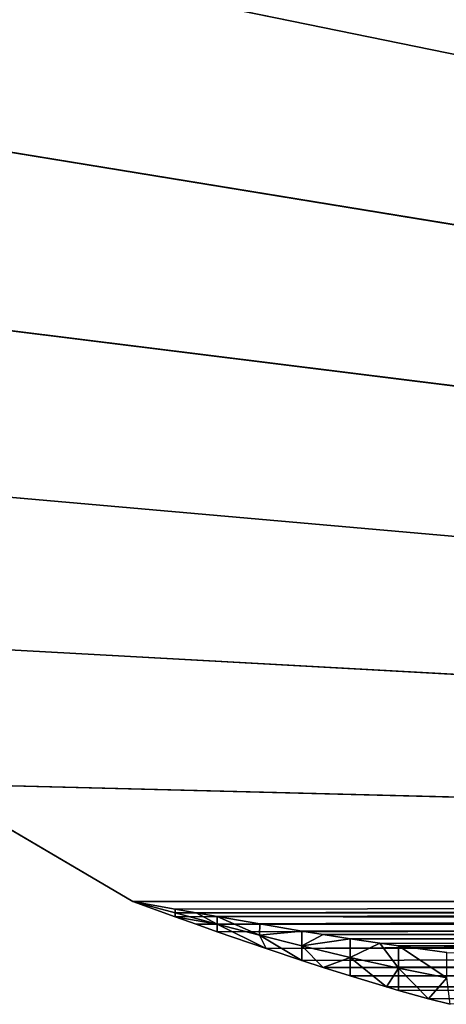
# Model space of a CAD drawing. Header units: centimetres. Extents: x 0.3 to 60.3, y 0 to 8.
# Tile 2 of 256: x 1.8 to 2.6, y 0.1 to 2.2. Entities that reach past the tile are written whole.
import ezdxf

# ---------------------------------------------------------------- set-up
doc = ezdxf.new("R2010")
doc.units = ezdxf.units.CM
doc.header["$LTSCALE"] = 2.54
doc.layers.get('0').update_dxf_attribs({"true_color": 0xff5454})

# ---------------------------------------------------------------- blocks, each defined once
blk = doc.blocks.new('P__ka _azienkowa Ragio 60 cm.STL')
at = {"color": 0}
for p, q in [((0.3383, 2.5621, 0.0015), (11.2018, 0.34, 0.0015)), ((0.3383, 2.5621, 0.0015), (11.2018, 0.34, 0.0015)), ((0.3383, 2.5621, 0.1515), (11.2018, 0.34, 0.1515)), ((0.3383, 2.5621, 0.1515), (11.2018, 0.34, 0.1515)), ((0.4522, 2.0965, 0.0015), (11.2018, 0.34, 0.0015)), ((0.4522, 2.0965, 0.0015), (11.2018, 0.34, 0.0015)), ((0.4522, 2.0965, 0.1515), (11.2018, 0.34, 0.1515)), ((0.4522, 2.0965, 0.1515), (11.2018, 0.34, 0.1515)), ((0.6389, 1.6549, 0.0015), (11.2018, 0.34, 0.0015)), ((0.6389, 1.6549, 0.0015), (11.2018, 0.34, 0.0015)), ((0.6389, 1.6549, 0.1515), (11.2018, 0.34, 0.1515)), ((0.6389, 1.6549, 0.1515), (11.2018, 0.34, 0.1515)), ((0.8935, 1.2487, 0.0015), (11.2018, 0.34, 0.0015)), ((0.8935, 1.2487, 0.0015), (11.2018, 0.34, 0.0015)), ((0.8935, 1.2487, 0.1515), (11.2018, 0.34, 0.1515)), ((0.8935, 1.2487, 0.1515), (11.2018, 0.34, 0.1515)), ((1.2095, 0.8883, 0.0015), (11.2018, 0.34, 0.0015)), ((1.2095, 0.8883, 0.0015), (11.2018, 0.34, 0.0015)), ((1.2095, 0.8883, 0.1515), (11.2018, 0.34, 0.1515)), ((1.2095, 0.8883, 0.1515), (11.2018, 0.34, 0.1515)), ((1.9923, 0.34, 0.0015), (1.579, 0.5828, 0.0015)), ((1.579, 0.5828, 0.0015), (11.2018, 0.34, 0.0015)), ((1.579, 0.5828, 0.0015), (11.2018, 0.34, 0.0015)), ((1.579, 0.5828, 0.1515), (1.9923, 0.34, 0.1515)), ((11.2018, 0.34, 0.1515), (1.579, 0.5828, 0.1515)), ((11.2018, 0.34, 0.1515), (1.579, 0.5828, 0.1515)), ((1.9923, 0.34, 0.0015), (1.579, 0.5828, 0.0015)), ((1.9923, 0.34, 0.0765), (1.579, 0.5828, 0.0015)), ((1.9923, 0.34, 0.0765), (1.579, 0.5828, 0.0015)), ((1.9923, 0.34, 0.0765), (1.579, 0.5828, 0.1515)), ((1.9923, 0.34, 0.0765), (1.579, 0.5828, 0.1515)), ((1.579, 0.5828, 0.1515), (1.9923, 0.34, 0.1515)), ((11.2018, 0.34, 0.0015), (1.9923, 0.34, 0.0015)), ((1.9923, 0.34, 0.1515), (11.2018, 0.34, 0.1515)), ((2.0794, 0.3087, 0.0031), (1.9923, 0.34, 0.0015)), ((11.2018, 0.34, 0.0015), (1.9923, 0.34, 0.0015)), ((1.9923, 0.34, 0.1515), (2.0794, 0.3243, 0.1523)), ((1.9923, 0.34, 0.1515), (11.2018, 0.34, 0.1515)), ((1.9923, 0.34, 0.1515), (2.0794, 0.3243, 0.1523)), ((1.9923, 0.34, 0.1515), (2.0794, 0.3165, 0.0777)), ((1.9923, 0.34, 0.1515), (2.0794, 0.3165, 0.0777)), ((1.9923, 0.34, 0.1515), (1.9923, 0.34, 0.0765)), ((1.9923, 0.34, 0.0765), (2.0794, 0.3165, 0.0777)), ((1.9923, 0.34, 0.0765), (2.0794, 0.3165, 0.0777)), ((1.9923, 0.34, 0.0765), (2.0794, 0.3087, 0.0031)), ((1.9923, 0.34, 0.0765), (2.0794, 0.3087, 0.0031)), ((1.9923, 0.34, 0.0765), (1.9923, 0.34, 0.0015)), ((2.0794, 0.3087, 0.0031), (1.9923, 0.34, 0.0015)), ((1.9923, 0.34, 0.0765), (1.9923, 0.34, 0.0015)), ((1.9923, 0.34, 0.1515), (1.9923, 0.34, 0.0765)), ((2.0794, 0.3087, 0.0031), (11.2018, 0.34, 0.0015)), ((2.0794, 0.3087, 0.0031), (11.2018, 0.34, 0.0015)), ((2.0794, 0.3243, 0.1523), (11.2018, 0.34, 0.1515)), ((2.0794, 0.3243, 0.1523), (11.2018, 0.34, 0.1515)), ((2.1231, 0.2931, 0.0052), (11.2018, 0.34, 0.0015)), ((2.1231, 0.2931, 0.0052), (11.2018, 0.34, 0.0015)), ((2.1231, 0.3165, 0.1533), (11.2018, 0.34, 0.1515)), ((2.1231, 0.3165, 0.1533), (11.2018, 0.34, 0.1515)), ((2.0794, 0.3243, 0.1523), (2.1231, 0.3165, 0.1533)), ((2.0794, 0.3243, 0.1523), (2.1231, 0.3165, 0.1533)), ((2.0794, 0.3243, 0.1523), (2.0794, 0.3165, 0.0777)), ((2.0794, 0.3243, 0.1523), (2.0794, 0.3165, 0.0777)), ((2.0794, 0.3165, 0.0777), (2.1231, 0.3165, 0.1533)), ((2.0794, 0.3165, 0.0777), (2.1231, 0.3165, 0.1533)), ((2.0794, 0.3165, 0.0777), (2.1664, 0.2933, 0.0814)), ((2.0794, 0.3165, 0.0777), (2.1664, 0.2933, 0.0814)), ((2.0794, 0.3165, 0.0777), (2.0794, 0.3087, 0.0031)), ((2.0794, 0.3165, 0.0777), (2.0794, 0.3087, 0.0031)), ((2.1231, 0.2931, 0.0052), (2.0794, 0.3087, 0.0031)), ((2.1231, 0.2931, 0.0052), (2.0794, 0.3087, 0.0031)), ((2.1664, 0.2933, 0.0814), (2.0794, 0.3087, 0.0031)), ((2.1664, 0.2933, 0.0814), (2.0794, 0.3087, 0.0031)), ((2.1231, 0.3165, 0.1533), (11.2018, 0.3165, 0.1533)), ((2.1231, 0.3165, 0.1533), (11.2018, 0.3165, 0.1533)), ((2.1231, 0.3165, 0.1533), (2.1664, 0.3089, 0.1548)), ((2.1231, 0.3165, 0.1533), (2.1664, 0.3089, 0.1548)), ((2.1231, 0.3165, 0.1533), (2.1664, 0.2933, 0.0814)), ((2.1231, 0.3165, 0.1533), (2.1664, 0.2933, 0.0814)), ((2.1664, 0.3089, 0.1548), (11.2018, 0.3165, 0.1533)), ((2.1664, 0.3089, 0.1548), (11.2018, 0.3165, 0.1533)), ((2.1664, 0.3089, 0.1548), (11.2018, 0.2936, 0.1588)), ((2.1664, 0.3089, 0.1548), (11.2018, 0.2936, 0.1588)), ((2.1664, 0.3089, 0.1548), (2.2539, 0.2936, 0.1588)), ((2.2534, 0.2706, 0.0875), (2.1664, 0.3089, 0.1548)), ((2.1664, 0.3089, 0.1548), (2.1664, 0.2933, 0.0814)), ((2.2534, 0.2706, 0.0875), (2.1664, 0.3089, 0.1548)), ((2.1664, 0.3089, 0.1548), (2.2539, 0.2936, 0.1588)), ((2.1664, 0.3089, 0.1548), (2.1664, 0.2933, 0.0814)), ((2.1231, 0.2931, 0.0052), (2.1664, 0.2933, 0.0814)), ((2.1231, 0.2931, 0.0052), (2.1664, 0.2933, 0.0814)), ((2.1664, 0.2777, 0.008), (2.1231, 0.2931, 0.0052)), ((2.1231, 0.2931, 0.0052), (11.2018, 0.2931, 0.0052)), ((2.1231, 0.2931, 0.0052), (11.2018, 0.2931, 0.0052)), ((2.1664, 0.2777, 0.008), (2.1231, 0.2931, 0.0052)), ((2.1664, 0.2933, 0.0814), (2.2534, 0.2706, 0.0875)), ((2.1664, 0.2933, 0.0814), (2.2668, 0.2429, 0.0177)), ((2.1664, 0.2933, 0.0814), (2.2534, 0.2706, 0.0875)), ((2.1664, 0.2777, 0.008), (2.1664, 0.2933, 0.0814)), ((2.1664, 0.2777, 0.008), (2.1664, 0.2933, 0.0814)), ((2.1664, 0.2933, 0.0814), (2.2668, 0.2429, 0.0177)), ((2.1664, 0.2777, 0.008), (11.2018, 0.2931, 0.0052)), ((2.1664, 0.2777, 0.008), (11.2018, 0.2931, 0.0052)), ((2.2534, 0.2706, 0.0875), (2.2539, 0.2936, 0.1588)), ((2.2534, 0.2706, 0.0875), (2.2539, 0.2936, 0.1588)), ((2.2539, 0.2936, 0.1588), (2.3405, 0.2791, 0.1644)), ((11.2018, 0.2936, 0.1588), (2.2539, 0.2936, 0.1588)), ((11.2018, 0.2936, 0.1588), (2.2539, 0.2936, 0.1588)), ((2.2539, 0.2936, 0.1588), (2.3405, 0.2791, 0.1644)), ((2.2668, 0.2429, 0.0177), (11.2018, 0.2931, 0.0052)), ((2.2668, 0.2429, 0.0177), (11.2018, 0.2931, 0.0052)), ((2.3405, 0.2791, 0.1644), (11.2018, 0.2936, 0.1588)), ((2.3405, 0.2791, 0.1644), (11.2018, 0.2936, 0.1588)), ((2.3846, 0.2719, 0.1678), (11.2018, 0.2936, 0.1588)), ((2.3846, 0.2719, 0.1678), (11.2018, 0.2936, 0.1588)), ((2.2668, 0.2429, 0.0177), (2.1664, 0.2777, 0.008)), ((2.2668, 0.2429, 0.0177), (2.1664, 0.2777, 0.008)), ((2.3405, 0.2791, 0.1644), (2.2534, 0.2706, 0.0875)), ((2.3405, 0.2791, 0.1644), (2.2534, 0.2706, 0.0875)), ((2.2534, 0.2706, 0.0875), (2.3405, 0.2486, 0.0959)), ((2.2668, 0.2429, 0.0177), (2.2534, 0.2706, 0.0875)), ((2.2668, 0.2429, 0.0177), (2.2534, 0.2706, 0.0875)), ((2.3405, 0.2182, 0.0274), (2.2534, 0.2706, 0.0875)), ((2.3405, 0.2182, 0.0274), (2.2534, 0.2706, 0.0875)), ((2.2534, 0.2706, 0.0875), (2.3405, 0.2486, 0.0959)), ((2.3405, 0.2791, 0.1644), (2.3846, 0.2719, 0.1678)), ((2.3405, 0.2791, 0.1644), (2.3846, 0.2719, 0.1678)), ((2.3405, 0.2791, 0.1644), (2.3405, 0.2486, 0.0959)), ((2.3405, 0.2791, 0.1644), (2.3405, 0.2486, 0.0959)), ((2.3846, 0.2719, 0.1678), (2.3405, 0.2486, 0.0959)), ((2.3846, 0.2719, 0.1678), (2.3405, 0.2486, 0.0959)), ((2.3846, 0.2719, 0.1678), (11.2018, 0.2719, 0.1678)), ((2.3846, 0.2719, 0.1678), (11.2018, 0.2719, 0.1678)), ((2.3846, 0.2719, 0.1678), (2.4402, 0.2631, 0.1727)), ((2.3846, 0.2719, 0.1678), (2.4402, 0.2631, 0.1727)), ((2.4402, 0.2631, 0.1727), (11.2018, 0.2719, 0.1678)), ((2.4402, 0.2631, 0.1727), (11.2018, 0.2719, 0.1678)), ((11.2018, 0.2473, 0.0162), (2.2668, 0.2429, 0.0177)), ((11.2018, 0.2473, 0.0162), (2.2668, 0.2429, 0.0177)), ((2.4402, 0.2631, 0.1727), (2.3405, 0.2486, 0.0959)), ((2.4402, 0.2631, 0.1727), (2.3405, 0.2486, 0.0959)), ((2.3405, 0.2486, 0.0959), (2.4402, 0.2247, 0.1083)), ((2.3405, 0.2182, 0.0274), (2.3405, 0.2486, 0.0959)), ((2.3405, 0.2182, 0.0274), (2.3405, 0.2486, 0.0959)), ((2.3846, 0.2038, 0.0342), (2.3405, 0.2486, 0.0959)), ((2.3846, 0.2038, 0.0342), (2.3405, 0.2486, 0.0959)), ((2.3405, 0.2486, 0.0959), (2.4402, 0.2247, 0.1083)), ((2.3405, 0.2182, 0.0274), (11.2018, 0.2473, 0.0162)), ((2.3405, 0.2182, 0.0274), (11.2018, 0.2473, 0.0162)), ((2.3846, 0.2038, 0.0342), (11.2018, 0.2473, 0.0162)), ((2.3846, 0.2038, 0.0342), (11.2018, 0.2473, 0.0162)), ((2.4402, 0.2631, 0.1727), (11.2018, 0.2518, 0.1801)), ((2.4402, 0.2631, 0.1727), (11.2018, 0.2518, 0.1801)), ((2.4402, 0.2631, 0.1727), (2.5011, 0.2539, 0.1787)), ((2.4402, 0.2631, 0.1727), (2.5011, 0.2539, 0.1787)), ((2.4402, 0.2631, 0.1727), (2.4402, 0.2247, 0.1083)), ((2.4402, 0.2631, 0.1727), (2.4402, 0.2247, 0.1083)), ((2.4402, 0.2247, 0.1083), (2.5011, 0.2539, 0.1787)), ((2.4402, 0.2247, 0.1083), (2.5011, 0.2539, 0.1787)), ((2.5011, 0.2539, 0.1787), (11.2018, 0.2518, 0.1801)), ((2.5011, 0.2539, 0.1787), (11.2018, 0.2518, 0.1801)), ((2.5011, 0.2539, 0.1787), (2.5398, 0.2483, 0.1828)), ((2.5011, 0.2539, 0.1787), (2.5398, 0.2483, 0.1828)), ((2.5011, 0.2539, 0.1787), (2.5398, 0.2025, 0.1234)), ((2.5011, 0.2539, 0.1787), (2.5398, 0.2025, 0.1234)), ((11.2018, 0.2518, 0.1801), (2.5398, 0.2483, 0.1828)), ((11.2018, 0.2518, 0.1801), (2.5398, 0.2483, 0.1828)), ((2.5398, 0.2483, 0.1828), (11.2018, 0.2339, 0.1954)), ((2.5398, 0.2483, 0.1828), (2.6395, 0.2348, 0.1946)), ((2.5398, 0.2483, 0.1828), (11.2018, 0.2339, 0.1954)), ((2.5398, 0.2025, 0.1234), (2.5398, 0.2483, 0.1828)), ((2.6395, 0.1822, 0.1411), (2.5398, 0.2483, 0.1828)), ((2.5398, 0.2025, 0.1234), (2.5398, 0.2483, 0.1828)), ((2.6395, 0.1822, 0.1411), (2.5398, 0.2483, 0.1828)), ((2.5398, 0.2483, 0.1828), (2.6395, 0.2348, 0.1946)), ((2.3405, 0.2182, 0.0274), (2.2668, 0.2429, 0.0177)), ((2.3405, 0.2182, 0.0274), (2.2668, 0.2429, 0.0177)), ((2.3846, 0.2038, 0.0342), (2.4402, 0.2247, 0.1083)), ((2.3846, 0.2038, 0.0342), (2.4402, 0.2247, 0.1083)), ((2.4402, 0.2247, 0.1083), (2.5398, 0.2025, 0.1234)), ((2.4402, 0.2247, 0.1083), (2.5398, 0.2025, 0.1234)), ((2.4402, 0.2247, 0.1083), (2.5154, 0.1637, 0.0588)), ((2.4402, 0.1863, 0.0439), (2.4402, 0.2247, 0.1083)), ((2.4402, 0.1863, 0.0439), (2.4402, 0.2247, 0.1083)), ((2.4402, 0.2247, 0.1083), (2.5154, 0.1637, 0.0588)), ((2.3846, 0.2038, 0.0342), (2.3405, 0.2182, 0.0274)), ((2.3846, 0.2038, 0.0342), (2.3405, 0.2182, 0.0274)), ((2.4402, 0.1863, 0.0439), (2.3846, 0.2038, 0.0342)), ((2.3846, 0.2038, 0.0342), (11.2018, 0.2038, 0.0342)), ((2.3846, 0.2038, 0.0342), (11.2018, 0.2038, 0.0342)), ((2.4402, 0.1863, 0.0439), (2.3846, 0.2038, 0.0342)), ((2.4402, 0.1863, 0.0439), (11.2018, 0.2038, 0.0342)), ((2.4402, 0.1863, 0.0439), (11.2018, 0.2038, 0.0342)), ((2.5154, 0.1637, 0.0588), (11.2018, 0.2038, 0.0342)), ((2.5154, 0.1637, 0.0588), (11.2018, 0.2038, 0.0342)), ((2.5154, 0.1637, 0.0588), (2.4402, 0.1863, 0.0439)), ((2.5154, 0.1637, 0.0588), (2.4402, 0.1863, 0.0439)), ((2.5154, 0.1637, 0.0588), (2.5398, 0.2025, 0.1234)), ((2.5154, 0.1637, 0.0588), (2.5398, 0.2025, 0.1234)), ((2.6016, 0.1395, 0.0783), (2.5398, 0.2025, 0.1234)), ((2.5398, 0.2025, 0.1234), (2.5398, 0.1566, 0.0641)), ((2.6016, 0.1395, 0.0783), (2.5398, 0.2025, 0.1234)), ((2.6395, 0.1822, 0.1411), (2.5398, 0.2025, 0.1234)), ((2.6395, 0.1822, 0.1411), (2.5398, 0.2025, 0.1234)), ((2.5398, 0.2025, 0.1234), (2.5398, 0.1566, 0.0641)), ((2.5398, 0.1566, 0.0641), (2.5154, 0.1637, 0.0588)), ((2.5154, 0.1637, 0.0588), (11.2018, 0.1637, 0.0588)), ((2.5154, 0.1637, 0.0588), (11.2018, 0.1637, 0.0588)), ((2.5398, 0.1566, 0.0641), (2.5154, 0.1637, 0.0588)), ((11.2018, 0.1637, 0.0588), (2.5398, 0.1566, 0.0641)), ((11.2018, 0.1637, 0.0588), (2.5398, 0.1566, 0.0641)), ((2.6395, 0.1822, 0.1411), (2.6016, 0.1395, 0.0783)), ((2.6395, 0.1822, 0.1411), (2.6016, 0.1395, 0.0783)), ((2.6016, 0.1395, 0.0783), (11.2018, 0.1637, 0.0588)), ((2.6016, 0.1395, 0.0783), (11.2018, 0.1637, 0.0588)), ((2.6016, 0.1395, 0.0783), (2.5398, 0.1566, 0.0641)), ((2.6016, 0.1395, 0.0783), (2.5398, 0.1566, 0.0641)), ((2.6462, 0.1279, 0.0894), (2.6016, 0.1395, 0.0783)), ((2.6462, 0.1279, 0.0894), (2.6016, 0.1395, 0.0783))]:
    blk.add_line(p, q, dxfattribs=at)
mesh = blk.add_polyface(dxfattribs=at)
corners = [(11.2018, 0.34, 0.0015), (2.2739, 7.8591, 0.0015), (2.7791, 7.9944, 0.0015)]
mesh.append_faces([[corners[k] for k in face] for face in [(0, 1, 2)]], dxfattribs={"color": 0})
mesh = blk.add_polyface(dxfattribs=at)
corners = [(11.2018, 0.34, 0.1515), (2.7791, 7.9944, 0.1515), (2.2739, 7.8591, 0.1515)]
mesh.append_faces([[corners[k] for k in face] for face in [(0, 1, 2)]], dxfattribs={"color": 0})
mesh = blk.add_polyface(dxfattribs=at)
corners = [(11.2018, 0.34, 0.0015), (1.8, 7.6381, 0.0015), (2.2739, 7.8591, 0.0015)]
mesh.append_faces([[corners[k] for k in face] for face in [(0, 1, 2)]], dxfattribs={"color": 0})
mesh = blk.add_polyface(dxfattribs=at)
corners = [(11.2018, 0.34, 0.1515), (2.2739, 7.8591, 0.1515), (1.8, 7.6381, 0.1515)]
mesh.append_faces([[corners[k] for k in face] for face in [(0, 1, 2)]], dxfattribs={"color": 0})
mesh = blk.add_polyface(dxfattribs=at)
corners = [(11.2018, 0.34, 0.0015), (1.3716, 7.3381, 0.0015), (1.8, 7.6381, 0.0015)]
mesh.append_faces([[corners[k] for k in face] for face in [(0, 1, 2)]], dxfattribs={"color": 0})
mesh = blk.add_polyface(dxfattribs=at)
corners = [(11.2018, 0.34, 0.1515), (1.8, 7.6381, 0.1515), (1.3716, 7.3381, 0.1515)]
mesh.append_faces([[corners[k] for k in face] for face in [(0, 1, 2)]], dxfattribs={"color": 0})
mesh = blk.add_polyface(dxfattribs=at)
corners = [(11.2018, 0.34, 0.0015), (1.0019, 6.9684, 0.0015), (1.3716, 7.3381, 0.0015)]
mesh.append_faces([[corners[k] for k in face] for face in [(0, 1, 2)]], dxfattribs={"color": 0})
mesh = blk.add_polyface(dxfattribs=at)
corners = [(11.2018, 0.34, 0.1515), (1.3716, 7.3381, 0.1515), (1.0019, 6.9684, 0.1515)]
mesh.append_faces([[corners[k] for k in face] for face in [(0, 1, 2)]], dxfattribs={"color": 0})
mesh = blk.add_polyface(dxfattribs=at)
corners = [(11.2018, 0.34, 0.0015), (0.7019, 6.54, 0.0015), (1.0019, 6.9684, 0.0015)]
mesh.append_faces([[corners[k] for k in face] for face in [(0, 1, 2)]], dxfattribs={"color": 0})
mesh = blk.add_polyface(dxfattribs=at)
corners = [(11.2018, 0.34, 0.1515), (1.0019, 6.9684, 0.1515), (0.7019, 6.54, 0.1515)]
mesh.append_faces([[corners[k] for k in face] for face in [(0, 1, 2)]], dxfattribs={"color": 0})
mesh = blk.add_polyface(dxfattribs=at)
corners = [(11.2018, 0.34, 0.0015), (0.4809, 6.0661, 0.0015), (0.7019, 6.54, 0.0015)]
mesh.append_faces([[corners[k] for k in face] for face in [(0, 1, 2)]], dxfattribs={"color": 0})
mesh = blk.add_polyface(dxfattribs=at)
corners = [(11.2018, 0.34, 0.1515), (0.7019, 6.54, 0.1515), (0.4809, 6.0661, 0.1515)]
mesh.append_faces([[corners[k] for k in face] for face in [(0, 1, 2)]], dxfattribs={"color": 0})
mesh = blk.add_polyface(dxfattribs=at)
corners = [(11.2018, 0.34, 0.0015), (0.3456, 5.5609, 0.0015), (0.4809, 6.0661, 0.0015)]
mesh.append_faces([[corners[k] for k in face] for face in [(0, 1, 2)]], dxfattribs={"color": 0})
mesh = blk.add_polyface(dxfattribs=at)
corners = [(11.2018, 0.34, 0.1515), (0.4809, 6.0661, 0.1515), (0.3456, 5.5609, 0.1515)]
mesh.append_faces([[corners[k] for k in face] for face in [(0, 1, 2)]], dxfattribs={"color": 0})
mesh = blk.add_polyface(dxfattribs=at)
corners = [(11.2018, 0.34, 0.0015), (0.3, 5.04, 0.0015), (0.3456, 5.5609, 0.0015)]
mesh.append_faces([[corners[k] for k in face] for face in [(0, 1, 2)]], dxfattribs={"color": 0})
mesh = blk.add_polyface(dxfattribs=at)
corners = [(11.2018, 0.34, 0.1515), (0.3456, 5.5609, 0.1515), (0.3, 5.04, 0.1515)]
mesh.append_faces([[corners[k] for k in face] for face in [(0, 1, 2)]], dxfattribs={"color": 0})
mesh = blk.add_polyface(dxfattribs=at)
corners = [(11.2018, 0.34, 0.0015), (0.3, 3.04, 0.0015), (0.3, 5.04, 0.0015)]
mesh.append_faces([[corners[k] for k in face] for face in [(0, 1, 2)]], dxfattribs={"color": 0})
mesh = blk.add_polyface(dxfattribs=at)
corners = [(11.2018, 0.34, 0.1515), (0.3, 5.04, 0.1515), (0.3, 3.04, 0.1515)]
mesh.append_faces([[corners[k] for k in face] for face in [(0, 1, 2)]], dxfattribs={"color": 0})
mesh = blk.add_polyface(dxfattribs=at)
corners = [(11.2018, 0.34, 0.0015), (0.3383, 2.5621, 0.0015), (0.3, 3.04, 0.0015)]
mesh.append_faces([[corners[k] for k in face] for face in [(0, 1, 2)]], dxfattribs={"color": 0})
mesh = blk.add_polyface(dxfattribs=at)
corners = [(11.2018, 0.34, 0.1515), (0.3, 3.04, 0.1515), (0.3383, 2.5621, 0.1515)]
mesh.append_faces([[corners[k] for k in face] for face in [(0, 1, 2)]], dxfattribs={"color": 0})
mesh = blk.add_polyface(dxfattribs=at)
corners = [(11.2018, 0.34, 0.0015), (0.4522, 2.0965, 0.0015), (0.3383, 2.5621, 0.0015)]
mesh.append_faces([[corners[k] for k in face] for face in [(0, 1, 2)]], dxfattribs={"color": 0})
mesh = blk.add_polyface(dxfattribs=at)
corners = [(11.2018, 0.34, 0.1515), (0.3383, 2.5621, 0.1515), (0.4522, 2.0965, 0.1515)]
mesh.append_faces([[corners[k] for k in face] for face in [(0, 1, 2)]], dxfattribs={"color": 0})
mesh = blk.add_polyface(dxfattribs=at)
corners = [(11.2018, 0.34, 0.0015), (0.6389, 1.6549, 0.0015), (0.4522, 2.0965, 0.0015)]
mesh.append_faces([[corners[k] for k in face] for face in [(0, 1, 2)]], dxfattribs={"color": 0})
mesh = blk.add_polyface(dxfattribs=at)
corners = [(11.2018, 0.34, 0.1515), (0.4522, 2.0965, 0.1515), (0.6389, 1.6549, 0.1515)]
mesh.append_faces([[corners[k] for k in face] for face in [(0, 1, 2)]], dxfattribs={"color": 0})
mesh = blk.add_polyface(dxfattribs=at)
corners = [(11.2018, 0.34, 0.0015), (0.8935, 1.2487, 0.0015), (0.6389, 1.6549, 0.0015)]
mesh.append_faces([[corners[k] for k in face] for face in [(0, 1, 2)]], dxfattribs={"color": 0})
mesh = blk.add_polyface(dxfattribs=at)
corners = [(11.2018, 0.34, 0.1515), (0.6389, 1.6549, 0.1515), (0.8935, 1.2487, 0.1515)]
mesh.append_faces([[corners[k] for k in face] for face in [(0, 1, 2)]], dxfattribs={"color": 0})
mesh = blk.add_polyface(dxfattribs=at)
corners = [(11.2018, 0.34, 0.0015), (1.2095, 0.8883, 0.0015), (0.8935, 1.2487, 0.0015)]
mesh.append_faces([[corners[k] for k in face] for face in [(0, 1, 2)]], dxfattribs={"color": 0})
mesh = blk.add_polyface(dxfattribs=at)
corners = [(11.2018, 0.34, 0.1515), (0.8935, 1.2487, 0.1515), (1.2095, 0.8883, 0.1515)]
mesh.append_faces([[corners[k] for k in face] for face in [(0, 1, 2)]], dxfattribs={"color": 0})
mesh = blk.add_polyface(dxfattribs=at)
corners = [(11.2018, 0.34, 0.0015), (1.579, 0.5828, 0.0015), (1.2095, 0.8883, 0.0015)]
mesh.append_faces([[corners[k] for k in face] for face in [(0, 1, 2)]], dxfattribs={"color": 0})
mesh = blk.add_polyface(dxfattribs=at)
corners = [(11.2018, 0.34, 0.1515), (1.2095, 0.8883, 0.1515), (1.579, 0.5828, 0.1515)]
mesh.append_faces([[corners[k] for k in face] for face in [(0, 1, 2)]], dxfattribs={"color": 0})
mesh = blk.add_polyface(dxfattribs=at)
corners = [(11.2018, 0.34, 0.0015), (1.9923, 0.34, 0.0015), (1.579, 0.5828, 0.0015)]
mesh.append_faces([[corners[k] for k in face] for face in [(0, 1, 2)]], dxfattribs={"color": 0})
mesh = blk.add_polyface(dxfattribs=at)
corners = [(11.2018, 0.34, 0.1515), (1.579, 0.5828, 0.1515), (1.9923, 0.34, 0.1515)]
mesh.append_faces([[corners[k] for k in face] for face in [(0, 1, 2)]], dxfattribs={"color": 0})
mesh = blk.add_polyface(dxfattribs=at)
corners = [(1.9923, 0.34, 0.0765), (1.579, 0.5828, 0.0015), (1.9923, 0.34, 0.0015)]
mesh.append_faces([[corners[k] for k in face] for face in [(0, 1, 2)]], dxfattribs={"color": 0})
mesh = blk.add_polyface(dxfattribs=at)
corners = [(1.579, 0.5828, 0.1515), (1.579, 0.5828, 0.0015), (1.9923, 0.34, 0.0765)]
mesh.append_faces([[corners[k] for k in face] for face in [(0, 1, 2)]], dxfattribs={"color": 0})
mesh = blk.add_polyface(dxfattribs=at)
corners = [(1.579, 0.5828, 0.1515), (1.9923, 0.34, 0.0765), (1.9923, 0.34, 0.1515)]
mesh.append_faces([[corners[k] for k in face] for face in [(0, 1, 2)]], dxfattribs={"color": 0})
mesh = blk.add_polyface(dxfattribs=at)
corners = [(11.2018, 0.34, 0.0015), (2.0794, 0.3087, 0.0031), (1.9923, 0.34, 0.0015)]
mesh.append_faces([[corners[k] for k in face] for face in [(0, 1, 2)]], dxfattribs={"color": 0})
mesh = blk.add_polyface(dxfattribs=at)
corners = [(11.2018, 0.34, 0.1515), (1.9923, 0.34, 0.1515), (2.0794, 0.3243, 0.1523)]
mesh.append_faces([[corners[k] for k in face] for face in [(0, 1, 2)]], dxfattribs={"color": 0})
mesh = blk.add_polyface(dxfattribs=at)
corners = [(2.0794, 0.3243, 0.1523), (1.9923, 0.34, 0.1515), (2.0794, 0.3165, 0.0777)]
mesh.append_faces([[corners[k] for k in face] for face in [(0, 1, 2)]], dxfattribs={"color": 0})
mesh = blk.add_polyface(dxfattribs=at)
corners = [(1.9923, 0.34, 0.1515), (1.9923, 0.34, 0.0765), (2.0794, 0.3165, 0.0777)]
mesh.append_faces([[corners[k] for k in face] for face in [(0, 1, 2)]], dxfattribs={"color": 0})
mesh = blk.add_polyface(dxfattribs=at)
corners = [(2.0794, 0.3165, 0.0777), (1.9923, 0.34, 0.0765), (2.0794, 0.3087, 0.0031)]
mesh.append_faces([[corners[k] for k in face] for face in [(0, 1, 2)]], dxfattribs={"color": 0})
mesh = blk.add_polyface(dxfattribs=at)
corners = [(1.9923, 0.34, 0.0765), (1.9923, 0.34, 0.0015), (2.0794, 0.3087, 0.0031)]
mesh.append_faces([[corners[k] for k in face] for face in [(0, 1, 2)]], dxfattribs={"color": 0})
mesh = blk.add_polyface(dxfattribs=at)
corners = [(11.2018, 0.34, 0.0015), (2.1231, 0.2931, 0.0052), (2.0794, 0.3087, 0.0031)]
mesh.append_faces([[corners[k] for k in face] for face in [(0, 1, 2)]], dxfattribs={"color": 0})
mesh = blk.add_polyface(dxfattribs=at)
corners = [(11.2018, 0.34, 0.1515), (2.0794, 0.3243, 0.1523), (2.1231, 0.3165, 0.1533)]
mesh.append_faces([[corners[k] for k in face] for face in [(0, 1, 2)]], dxfattribs={"color": 0})
mesh = blk.add_polyface(dxfattribs=at)
corners = [(11.2018, 0.2931, 0.0052), (2.1231, 0.2931, 0.0052), (11.2018, 0.34, 0.0015)]
mesh.append_faces([[corners[k] for k in face] for face in [(0, 1, 2)]], dxfattribs={"color": 0})
mesh = blk.add_polyface(dxfattribs=at)
corners = [(11.2018, 0.34, 0.1515), (2.1231, 0.3165, 0.1533), (11.2018, 0.3165, 0.1533)]
mesh.append_faces([[corners[k] for k in face] for face in [(0, 1, 2)]], dxfattribs={"color": 0})
mesh = blk.add_polyface(dxfattribs=at)
corners = [(2.1231, 0.3165, 0.1533), (2.0794, 0.3243, 0.1523), (2.0794, 0.3165, 0.0777)]
mesh.append_faces([[corners[k] for k in face] for face in [(0, 1, 2)]], dxfattribs={"color": 0})
mesh = blk.add_polyface(dxfattribs=at)
corners = [(2.1231, 0.3165, 0.1533), (2.0794, 0.3165, 0.0777), (2.1664, 0.2933, 0.0814)]
mesh.append_faces([[corners[k] for k in face] for face in [(0, 1, 2)]], dxfattribs={"color": 0})
mesh = blk.add_polyface(dxfattribs=at)
corners = [(2.1664, 0.2933, 0.0814), (2.0794, 0.3165, 0.0777), (2.0794, 0.3087, 0.0031)]
mesh.append_faces([[corners[k] for k in face] for face in [(0, 1, 2)]], dxfattribs={"color": 0})
mesh = blk.add_polyface(dxfattribs=at)
corners = [(2.1664, 0.2933, 0.0814), (2.0794, 0.3087, 0.0031), (2.1231, 0.2931, 0.0052)]
mesh.append_faces([[corners[k] for k in face] for face in [(0, 1, 2)]], dxfattribs={"color": 0})
mesh = blk.add_polyface(dxfattribs=at)
corners = [(11.2018, 0.3165, 0.1533), (2.1231, 0.3165, 0.1533), (2.1664, 0.3089, 0.1548)]
mesh.append_faces([[corners[k] for k in face] for face in [(0, 1, 2)]], dxfattribs={"color": 0})
mesh = blk.add_polyface(dxfattribs=at)
corners = [(2.1664, 0.3089, 0.1548), (2.1231, 0.3165, 0.1533), (2.1664, 0.2933, 0.0814)]
mesh.append_faces([[corners[k] for k in face] for face in [(0, 1, 2)]], dxfattribs={"color": 0})
mesh = blk.add_polyface(dxfattribs=at)
corners = [(11.2018, 0.3165, 0.1533), (2.1664, 0.3089, 0.1548), (11.2018, 0.2936, 0.1588)]
mesh.append_faces([[corners[k] for k in face] for face in [(0, 1, 2)]], dxfattribs={"color": 0})
mesh = blk.add_polyface(dxfattribs=at)
corners = [(11.2018, 0.2936, 0.1588), (2.1664, 0.3089, 0.1548), (2.2539, 0.2936, 0.1588)]
mesh.append_faces([[corners[k] for k in face] for face in [(0, 1, 2)]], dxfattribs={"color": 0})
mesh = blk.add_polyface(dxfattribs=at)
corners = [(2.1664, 0.3089, 0.1548), (2.1664, 0.2933, 0.0814), (2.2534, 0.2706, 0.0875)]
mesh.append_faces([[corners[k] for k in face] for face in [(0, 1, 2)]], dxfattribs={"color": 0})
mesh = blk.add_polyface(dxfattribs=at)
corners = [(2.2539, 0.2936, 0.1588), (2.1664, 0.3089, 0.1548), (2.2534, 0.2706, 0.0875)]
mesh.append_faces([[corners[k] for k in face] for face in [(0, 1, 2)]], dxfattribs={"color": 0})
mesh = blk.add_polyface(dxfattribs=at)
corners = [(2.1664, 0.2933, 0.0814), (2.1231, 0.2931, 0.0052), (2.1664, 0.2777, 0.008)]
mesh.append_faces([[corners[k] for k in face] for face in [(0, 1, 2)]], dxfattribs={"color": 0})
mesh = blk.add_polyface(dxfattribs=at)
corners = [(11.2018, 0.2931, 0.0052), (2.1664, 0.2777, 0.008), (2.1231, 0.2931, 0.0052)]
mesh.append_faces([[corners[k] for k in face] for face in [(0, 1, 2)]], dxfattribs={"color": 0})
mesh = blk.add_polyface(dxfattribs=at)
corners = [(2.2534, 0.2706, 0.0875), (2.1664, 0.2933, 0.0814), (2.2668, 0.2429, 0.0177)]
mesh.append_faces([[corners[k] for k in face] for face in [(0, 1, 2)]], dxfattribs={"color": 0})
mesh = blk.add_polyface(dxfattribs=at)
corners = [(2.1664, 0.2933, 0.0814), (2.1664, 0.2777, 0.008), (2.2668, 0.2429, 0.0177)]
mesh.append_faces([[corners[k] for k in face] for face in [(0, 1, 2)]], dxfattribs={"color": 0})
mesh = blk.add_polyface(dxfattribs=at)
corners = [(11.2018, 0.2931, 0.0052), (2.2668, 0.2429, 0.0177), (2.1664, 0.2777, 0.008)]
mesh.append_faces([[corners[k] for k in face] for face in [(0, 1, 2)]], dxfattribs={"color": 0})
mesh = blk.add_polyface(dxfattribs=at)
corners = [(2.3405, 0.2791, 0.1644), (2.2539, 0.2936, 0.1588), (2.2534, 0.2706, 0.0875)]
mesh.append_faces([[corners[k] for k in face] for face in [(0, 1, 2)]], dxfattribs={"color": 0})
mesh = blk.add_polyface(dxfattribs=at)
corners = [(11.2018, 0.2936, 0.1588), (2.2539, 0.2936, 0.1588), (2.3405, 0.2791, 0.1644)]
mesh.append_faces([[corners[k] for k in face] for face in [(0, 1, 2)]], dxfattribs={"color": 0})
mesh = blk.add_polyface(dxfattribs=at)
corners = [(11.2018, 0.2473, 0.0162), (2.2668, 0.2429, 0.0177), (11.2018, 0.2931, 0.0052)]
mesh.append_faces([[corners[k] for k in face] for face in [(0, 1, 2)]], dxfattribs={"color": 0})
mesh = blk.add_polyface(dxfattribs=at)
corners = [(11.2018, 0.2936, 0.1588), (2.3405, 0.2791, 0.1644), (2.3846, 0.2719, 0.1678)]
mesh.append_faces([[corners[k] for k in face] for face in [(0, 1, 2)]], dxfattribs={"color": 0})
mesh = blk.add_polyface(dxfattribs=at)
corners = [(11.2018, 0.2936, 0.1588), (2.3846, 0.2719, 0.1678), (11.2018, 0.2719, 0.1678)]
mesh.append_faces([[corners[k] for k in face] for face in [(0, 1, 2)]], dxfattribs={"color": 0})
mesh = blk.add_polyface(dxfattribs=at)
corners = [(2.3405, 0.2791, 0.1644), (2.2534, 0.2706, 0.0875), (2.3405, 0.2486, 0.0959)]
mesh.append_faces([[corners[k] for k in face] for face in [(0, 1, 2)]], dxfattribs={"color": 0})
mesh = blk.add_polyface(dxfattribs=at)
corners = [(2.2534, 0.2706, 0.0875), (2.2668, 0.2429, 0.0177), (2.3405, 0.2182, 0.0274)]
mesh.append_faces([[corners[k] for k in face] for face in [(0, 1, 2)]], dxfattribs={"color": 0})
mesh = blk.add_polyface(dxfattribs=at)
corners = [(2.3405, 0.2486, 0.0959), (2.2534, 0.2706, 0.0875), (2.3405, 0.2182, 0.0274)]
mesh.append_faces([[corners[k] for k in face] for face in [(0, 1, 2)]], dxfattribs={"color": 0})
mesh = blk.add_polyface(dxfattribs=at)
corners = [(2.3846, 0.2719, 0.1678), (2.3405, 0.2791, 0.1644), (2.3405, 0.2486, 0.0959)]
mesh.append_faces([[corners[k] for k in face] for face in [(0, 1, 2)]], dxfattribs={"color": 0})
mesh = blk.add_polyface(dxfattribs=at)
corners = [(2.4402, 0.2631, 0.1727), (2.3846, 0.2719, 0.1678), (2.3405, 0.2486, 0.0959)]
mesh.append_faces([[corners[k] for k in face] for face in [(0, 1, 2)]], dxfattribs={"color": 0})
mesh = blk.add_polyface(dxfattribs=at)
corners = [(11.2018, 0.2719, 0.1678), (2.3846, 0.2719, 0.1678), (2.4402, 0.2631, 0.1727)]
mesh.append_faces([[corners[k] for k in face] for face in [(0, 1, 2)]], dxfattribs={"color": 0})
mesh = blk.add_polyface(dxfattribs=at)
corners = [(11.2018, 0.2719, 0.1678), (2.4402, 0.2631, 0.1727), (11.2018, 0.2518, 0.1801)]
mesh.append_faces([[corners[k] for k in face] for face in [(0, 1, 2)]], dxfattribs={"color": 0})
mesh = blk.add_polyface(dxfattribs=at)
corners = [(11.2018, 0.2473, 0.0162), (2.3405, 0.2182, 0.0274), (2.2668, 0.2429, 0.0177)]
mesh.append_faces([[corners[k] for k in face] for face in [(0, 1, 2)]], dxfattribs={"color": 0})
mesh = blk.add_polyface(dxfattribs=at)
corners = [(2.4402, 0.2631, 0.1727), (2.3405, 0.2486, 0.0959), (2.4402, 0.2247, 0.1083)]
mesh.append_faces([[corners[k] for k in face] for face in [(0, 1, 2)]], dxfattribs={"color": 0})
mesh = blk.add_polyface(dxfattribs=at)
corners = [(2.3405, 0.2486, 0.0959), (2.3405, 0.2182, 0.0274), (2.3846, 0.2038, 0.0342)]
mesh.append_faces([[corners[k] for k in face] for face in [(0, 1, 2)]], dxfattribs={"color": 0})
mesh = blk.add_polyface(dxfattribs=at)
corners = [(2.4402, 0.2247, 0.1083), (2.3405, 0.2486, 0.0959), (2.3846, 0.2038, 0.0342)]
mesh.append_faces([[corners[k] for k in face] for face in [(0, 1, 2)]], dxfattribs={"color": 0})
mesh = blk.add_polyface(dxfattribs=at)
corners = [(11.2018, 0.2473, 0.0162), (2.3846, 0.2038, 0.0342), (2.3405, 0.2182, 0.0274)]
mesh.append_faces([[corners[k] for k in face] for face in [(0, 1, 2)]], dxfattribs={"color": 0})
mesh = blk.add_polyface(dxfattribs=at)
corners = [(11.2018, 0.2038, 0.0342), (2.3846, 0.2038, 0.0342), (11.2018, 0.2473, 0.0162)]
mesh.append_faces([[corners[k] for k in face] for face in [(0, 1, 2)]], dxfattribs={"color": 0})
mesh = blk.add_polyface(dxfattribs=at)
corners = [(11.2018, 0.2518, 0.1801), (2.4402, 0.2631, 0.1727), (2.5011, 0.2539, 0.1787)]
mesh.append_faces([[corners[k] for k in face] for face in [(0, 1, 2)]], dxfattribs={"color": 0})
mesh = blk.add_polyface(dxfattribs=at)
corners = [(2.5011, 0.2539, 0.1787), (2.4402, 0.2631, 0.1727), (2.4402, 0.2247, 0.1083)]
mesh.append_faces([[corners[k] for k in face] for face in [(0, 1, 2)]], dxfattribs={"color": 0})
mesh = blk.add_polyface(dxfattribs=at)
corners = [(2.5011, 0.2539, 0.1787), (2.4402, 0.2247, 0.1083), (2.5398, 0.2025, 0.1234)]
mesh.append_faces([[corners[k] for k in face] for face in [(0, 1, 2)]], dxfattribs={"color": 0})
mesh = blk.add_polyface(dxfattribs=at)
corners = [(11.2018, 0.2518, 0.1801), (2.5011, 0.2539, 0.1787), (2.5398, 0.2483, 0.1828)]
mesh.append_faces([[corners[k] for k in face] for face in [(0, 1, 2)]], dxfattribs={"color": 0})
mesh = blk.add_polyface(dxfattribs=at)
corners = [(2.5398, 0.2483, 0.1828), (2.5011, 0.2539, 0.1787), (2.5398, 0.2025, 0.1234)]
mesh.append_faces([[corners[k] for k in face] for face in [(0, 1, 2)]], dxfattribs={"color": 0})
mesh = blk.add_polyface(dxfattribs=at)
corners = [(11.2018, 0.2518, 0.1801), (2.5398, 0.2483, 0.1828), (11.2018, 0.2339, 0.1954)]
mesh.append_faces([[corners[k] for k in face] for face in [(0, 1, 2)]], dxfattribs={"color": 0})
mesh = blk.add_polyface(dxfattribs=at)
corners = [(11.2018, 0.2339, 0.1954), (2.5398, 0.2483, 0.1828), (2.6395, 0.2348, 0.1946)]
mesh.append_faces([[corners[k] for k in face] for face in [(0, 1, 2)]], dxfattribs={"color": 0})
mesh = blk.add_polyface(dxfattribs=at)
corners = [(2.5398, 0.2483, 0.1828), (2.5398, 0.2025, 0.1234), (2.6395, 0.1822, 0.1411)]
mesh.append_faces([[corners[k] for k in face] for face in [(0, 1, 2)]], dxfattribs={"color": 0})
mesh = blk.add_polyface(dxfattribs=at)
corners = [(2.6395, 0.2348, 0.1946), (2.5398, 0.2483, 0.1828), (2.6395, 0.1822, 0.1411)]
mesh.append_faces([[corners[k] for k in face] for face in [(0, 1, 2)]], dxfattribs={"color": 0})
mesh = blk.add_polyface(dxfattribs=at)
corners = [(2.4402, 0.2247, 0.1083), (2.3846, 0.2038, 0.0342), (2.4402, 0.1863, 0.0439)]
mesh.append_faces([[corners[k] for k in face] for face in [(0, 1, 2)]], dxfattribs={"color": 0})
mesh = blk.add_polyface(dxfattribs=at)
corners = [(2.5398, 0.2025, 0.1234), (2.4402, 0.2247, 0.1083), (2.5154, 0.1637, 0.0588)]
mesh.append_faces([[corners[k] for k in face] for face in [(0, 1, 2)]], dxfattribs={"color": 0})
mesh = blk.add_polyface(dxfattribs=at)
corners = [(2.4402, 0.2247, 0.1083), (2.4402, 0.1863, 0.0439), (2.5154, 0.1637, 0.0588)]
mesh.append_faces([[corners[k] for k in face] for face in [(0, 1, 2)]], dxfattribs={"color": 0})
mesh = blk.add_polyface(dxfattribs=at)
corners = [(11.2018, 0.2038, 0.0342), (2.4402, 0.1863, 0.0439), (2.3846, 0.2038, 0.0342)]
mesh.append_faces([[corners[k] for k in face] for face in [(0, 1, 2)]], dxfattribs={"color": 0})
mesh = blk.add_polyface(dxfattribs=at)
corners = [(11.2018, 0.2038, 0.0342), (2.5154, 0.1637, 0.0588), (2.4402, 0.1863, 0.0439)]
mesh.append_faces([[corners[k] for k in face] for face in [(0, 1, 2)]], dxfattribs={"color": 0})
mesh = blk.add_polyface(dxfattribs=at)
corners = [(11.2018, 0.1637, 0.0588), (2.5154, 0.1637, 0.0588), (11.2018, 0.2038, 0.0342)]
mesh.append_faces([[corners[k] for k in face] for face in [(0, 1, 2)]], dxfattribs={"color": 0})
mesh = blk.add_polyface(dxfattribs=at)
corners = [(2.5398, 0.2025, 0.1234), (2.5154, 0.1637, 0.0588), (2.5398, 0.1566, 0.0641)]
mesh.append_faces([[corners[k] for k in face] for face in [(0, 1, 2)]], dxfattribs={"color": 0})
mesh = blk.add_polyface(dxfattribs=at)
corners = [(2.5398, 0.2025, 0.1234), (2.5398, 0.1566, 0.0641), (2.6016, 0.1395, 0.0783)]
mesh.append_faces([[corners[k] for k in face] for face in [(0, 1, 2)]], dxfattribs={"color": 0})
mesh = blk.add_polyface(dxfattribs=at)
corners = [(2.6395, 0.1822, 0.1411), (2.5398, 0.2025, 0.1234), (2.6016, 0.1395, 0.0783)]
mesh.append_faces([[corners[k] for k in face] for face in [(0, 1, 2)]], dxfattribs={"color": 0})
mesh = blk.add_polyface(dxfattribs=at)
corners = [(11.2018, 0.1637, 0.0588), (2.5398, 0.1566, 0.0641), (2.5154, 0.1637, 0.0588)]
mesh.append_faces([[corners[k] for k in face] for face in [(0, 1, 2)]], dxfattribs={"color": 0})
mesh = blk.add_polyface(dxfattribs=at)
corners = [(11.2018, 0.1637, 0.0588), (2.6016, 0.1395, 0.0783), (2.5398, 0.1566, 0.0641)]
mesh.append_faces([[corners[k] for k in face] for face in [(0, 1, 2)]], dxfattribs={"color": 0})
mesh = blk.add_polyface(dxfattribs=at)
corners = [(2.6395, 0.1822, 0.1411), (2.6016, 0.1395, 0.0783), (2.6462, 0.1279, 0.0894)]
mesh.append_faces([[corners[k] for k in face] for face in [(0, 1, 2)]], dxfattribs={"color": 0})
mesh = blk.add_polyface(dxfattribs=at)
corners = [(11.2018, 0.1637, 0.0588), (2.6462, 0.1279, 0.0894), (2.6016, 0.1395, 0.0783)]
mesh.append_faces([[corners[k] for k in face] for face in [(0, 1, 2)]], dxfattribs={"color": 0})

msp = doc.modelspace()

# ---------------------------------------------------------------- block references
at = {"color": 0}
msp.add_blockref('P__ka _azienkowa Ragio 60 cm.STL', (0, 0), dxfattribs=at)

doc.saveas('drawing.dxf')
